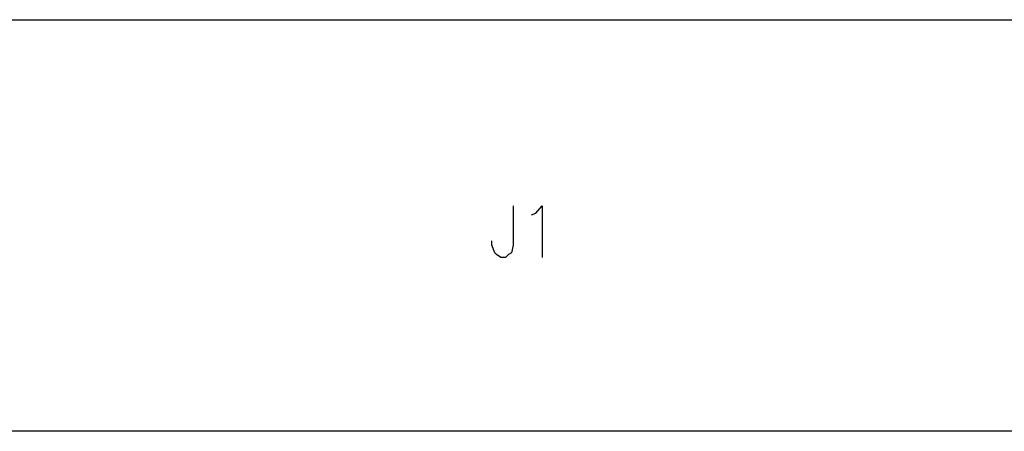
# Model space of a CAD drawing. Extents: x 11.9 to 28.1, y 10.8 to 21.2.
# Tile 29 of 56: x 16.232 to 16.879, y 17.501 to 17.771. Entities that reach past the tile are written whole.
import ezdxf

# ---------------------------------------------------------------- set-up
doc = ezdxf.new("R2010")
doc.units = 0
doc.layers.add('ASSYDWGTOP_pho', color=1, linetype='CONTINUOUS')

msp = doc.modelspace()

# ---------------------------------------------------------------- linework, layer by layer
at = {"layer": 'ASSYDWGTOP_pho'}
for points in [[(15.288, 17.771), (17.645, 17.771)], [(16.556, 17.649), (16.556, 17.623)], [(16.568, 17.643), (16.571, 17.644)], [(16.571, 17.644), (16.575, 17.649)], [(16.575, 17.649), (16.575, 17.615)], [(16.542, 17.623), (16.542, 17.626)], [(16.544, 17.618), (16.542, 17.623)], [(16.545, 17.617), (16.544, 17.618)], [(16.555, 17.618), (16.553, 17.617)], [(16.556, 17.623), (16.555, 17.618)], [(16.548, 17.615), (16.545, 17.617)], [(16.551, 17.615), (16.548, 17.615)], [(16.553, 17.617), (16.551, 17.615)], [(17.521, 17.501), (15.288, 17.501)]]:
    msp.add_lwpolyline(points, dxfattribs=at)

doc.saveas('drawing.dxf')
